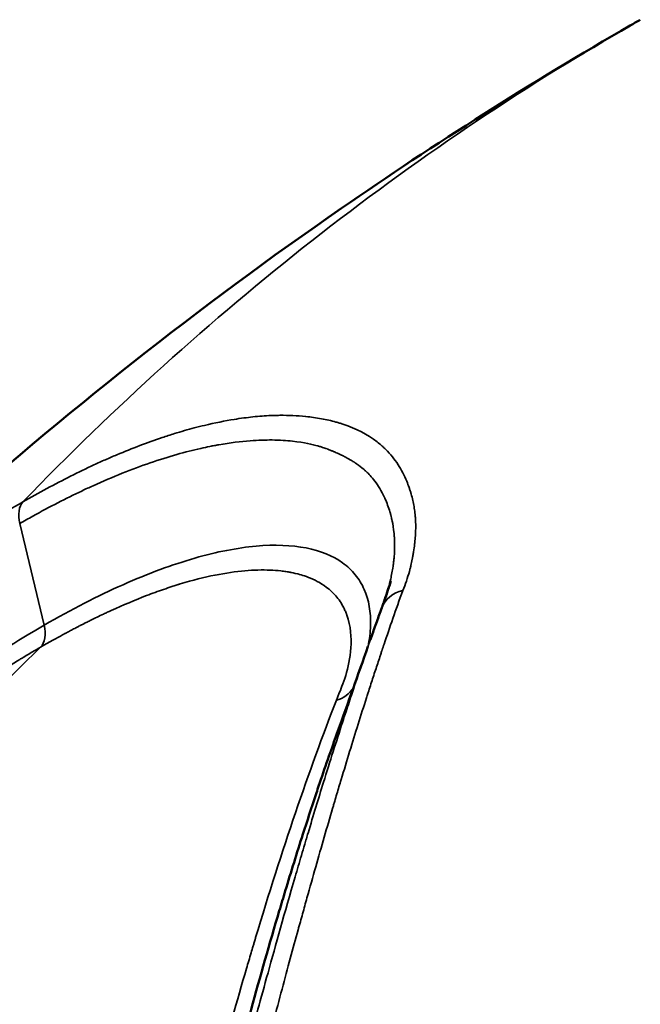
# Model space of a CAD drawing. Header units: millimetres. Extents: x -1892 to -1133, y 1465 to 1884.
# Tile 38 of 48: x -1197 to -1177, y 1600 to 1630. Entities that reach past the tile are written whole.
import ezdxf

# ---------------------------------------------------------------- set-up
doc = ezdxf.new("R2010")
doc.units = ezdxf.units.MM
doc.layers.add('Visible (ANSI)', color=7, linetype='Continuous', lineweight=50)
doc.layers.add('Visible Narrow (ANSI)', color=7, linetype='Continuous', lineweight=35)

msp = doc.modelspace()

# ---------------------------------------------------------------- linework, layer by layer
at = {"layer": 'Visible (ANSI)'}
msp.add_ellipse((-1047.715, 1405.813), major_axis=(-130.153, 223.822), ratio=0.567428, start_param=6.27899, end_param=6.281424, dxfattribs=at)
for points, knots in [([(-1210.226, 1602.977), (-1203.383, 1610.817), (-1195.377, 1618.019), (-1183.675, 1626.117), (-1180.693, 1628.005), (-1177.644, 1629.765)], [0, 0, 0, 0, 3.857335, 3.857335, 5.122013, 5.122013, 5.122013, 5.122013]), ([(-1185.253, 1611.958), (-1185.191, 1612.142), (-1185.128, 1612.328), (-1185.061, 1612.525), (-1185.055, 1612.542), (-1185.049, 1612.56), (-1185.048, 1612.563), (-1185.047, 1612.566), (-1185.047, 1612.566), (-1185.046, 1612.567), (-1185.046, 1612.568), (-1185.046, 1612.568), (-1185.046, 1612.568), (-1185.046, 1612.568), (-1185.046, 1612.567), (-1185.047, 1612.566), (-1185.047, 1612.565), (-1185.048, 1612.561), (-1185.05, 1612.557), (-1185.071, 1612.494), (-1185.09, 1612.439), (-1185.172, 1612.196), (-1185.235, 1612.01), (-1185.298, 1611.823)], [0.2478575, 0.2478575, 0.2478575, 0.2478575, 0.3125003, 0.3125003, 0.3184933, 0.3184933, 0.3194705, 0.3194705, 0.3197149, 0.3197149, 0.3199615, 0.3199615, 0.320023, 0.320023, 0.3202293, 0.3202293, 0.32046, 0.32046, 0.3216042, 0.3216042, 0.3414225, 0.3414225, 0.4066982, 0.4066982, 0.4066982, 0.4066982]), ([(-1185.32, 1611.771), (-1185.301, 1611.825), (-1185.282, 1611.877), (-1185.245, 1611.981), (-1185.227, 1612.033), (-1185.21, 1612.083)], [0.00132919, 0.00132919, 0.00132919, 0.00132919, 0.03620148, 0.03620148, 0.07243235, 0.07243235, 0.07243235, 0.07243235]), ([(-1185.675, 1610.779), (-1185.661, 1610.818), (-1185.647, 1610.857), (-1185.634, 1610.896), (-1185.608, 1610.969), (-1185.582, 1611.041), (-1185.557, 1611.113), (-1185.531, 1611.186), (-1185.505, 1611.259), (-1185.479, 1611.33), (-1185.453, 1611.403), (-1185.427, 1611.475), (-1185.402, 1611.546)], [0.96490094, 0.96490094, 0.96490094, 0.96490094, 0.97009669, 0.97009669, 0.97009669, 0.97990099, 0.97990099, 0.97990099, 0.98986336, 0.98986336, 0.98986336, 1, 1, 1, 1]), ([(-1194.057, 1580.38), (-1193.894, 1581.071), (-1193.728, 1581.769), (-1193.562, 1582.472), (-1193.21, 1583.956), (-1192.852, 1585.465), (-1192.486, 1586.99), (-1192.44, 1587.183), (-1192.393, 1587.377), (-1192.347, 1587.571), (-1192.048, 1588.811), (-1191.746, 1590.062), (-1191.437, 1591.317), (-1191.136, 1592.54), (-1190.83, 1593.766), (-1190.516, 1594.994), (-1190.478, 1595.142), (-1190.44, 1595.29), (-1190.402, 1595.437), (-1190.232, 1596.098), (-1190.059, 1596.758), (-1189.884, 1597.417), (-1189.769, 1597.85), (-1189.653, 1598.283), (-1189.535, 1598.714), (-1189.478, 1598.923), (-1189.421, 1599.131), (-1189.364, 1599.339), (-1189.082, 1600.362), (-1188.792, 1601.379), (-1188.493, 1602.386), (-1188.431, 1602.594), (-1188.369, 1602.802), (-1188.306, 1603.009), (-1188.129, 1603.596), (-1187.948, 1604.179), (-1187.763, 1604.758), (-1187.632, 1605.165), (-1187.5, 1605.571), (-1187.366, 1605.974), (-1187.313, 1606.133), (-1187.26, 1606.291), (-1187.206, 1606.448), (-1187.112, 1606.724), (-1187.018, 1606.999), (-1186.922, 1607.272), (-1186.842, 1607.501), (-1186.761, 1607.728), (-1186.679, 1607.955)], [0, 0, 0, 0, 0.0740376, 0.0740376, 0.0740376, 0.2302027, 0.2302027, 0.2302027, 0.25, 0.25, 0.25, 0.3766745, 0.3766745, 0.3766745, 0.5, 0.5, 0.5, 0.5148681, 0.5148681, 0.5148681, 0.5812799, 0.5812799, 0.5812799, 0.625, 0.625, 0.625, 0.6461077, 0.6461077, 0.6461077, 0.75, 0.75, 0.75, 0.7714711, 0.7714711, 0.7714711, 0.8322126, 0.8322126, 0.8322126, 0.875, 0.875, 0.875, 0.8917941, 0.8917941, 0.8917941, 0.9211831, 0.9211831, 0.9211831, 0.9457343, 0.9457343, 0.9457343, 0.9457343])]:
    msp.add_open_spline(points, degree=3, knots=knots, dxfattribs=at)
for points in [[(-1185.402, 1611.546), (-1185.377, 1611.616), (-1185.351, 1611.685), (-1185.326, 1611.755)], [(-1185.323, 1611.765), (-1185.324, 1611.762), (-1185.325, 1611.758), (-1185.326, 1611.755)], [(-1186.679, 1607.955), (-1186.367, 1608.823), (-1186.057, 1609.692), (-1185.751, 1610.563)]]:
    msp.add_open_spline(points, degree=3, dxfattribs=at)
at = {"layer": 'Visible Narrow (ANSI)'}
msp.add_line((-1195.763, 1611.222), (-1196.516, 1614.365), dxfattribs=at)
msp.add_ellipse((-1047.715, 1405.813), major_axis=(-130.153, 223.822), ratio=0.567428, start_param=6.281424, end_param=6.442982, dxfattribs=at)
for points, knots in [([(-1143.385, 1618.538), (-1160.35, 1611.729), (-1174.81, 1600.992), (-1186.351, 1587.005), (-1189.323, 1583.404), (-1192.102, 1579.587), (-1194.679, 1575.567)], [0.0000015, 0.0000015, 0.0000015, 0.0000015, 0.7952338, 0.7952338, 0.7952338, 1, 1, 1, 1]), ([(-1196.418, 1615.033), (-1195.92, 1615.32), (-1195.428, 1615.586), (-1194.943, 1615.829), (-1194.7, 1615.951), (-1194.46, 1616.067), (-1194.221, 1616.177), (-1194.102, 1616.233), (-1193.983, 1616.287), (-1193.864, 1616.339), (-1193.805, 1616.365), (-1193.746, 1616.391), (-1193.687, 1616.416), (-1193.628, 1616.442), (-1193.57, 1616.467), (-1193.511, 1616.492), (-1193.035, 1616.692), (-1192.57, 1616.869), (-1192.114, 1617.022), (-1191.985, 1617.065), (-1191.859, 1617.105), (-1191.734, 1617.144), (-1191.524, 1617.209), (-1191.319, 1617.268), (-1191.119, 1617.321), (-1191.012, 1617.349), (-1190.907, 1617.375), (-1190.802, 1617.401), (-1190.485, 1617.477), (-1190.179, 1617.538), (-1189.884, 1617.586), (-1189.786, 1617.601), (-1189.689, 1617.616), (-1189.593, 1617.629), (-1189.4, 1617.654), (-1189.21, 1617.674), (-1189.024, 1617.688), (-1188.931, 1617.695), (-1188.84, 1617.7), (-1188.749, 1617.704), (-1188.703, 1617.706), (-1188.658, 1617.707), (-1188.613, 1617.708), (-1188.59, 1617.709), (-1188.568, 1617.709), (-1188.546, 1617.71), (-1188.523, 1617.71), (-1188.502, 1617.71), (-1188.479, 1617.711), (-1188.202, 1617.713), (-1187.937, 1617.702), (-1187.684, 1617.676), (-1187.679, 1617.676), (-1187.675, 1617.675), (-1187.67, 1617.675), (-1187.59, 1617.667), (-1187.512, 1617.657), (-1187.434, 1617.646), (-1187.27, 1617.623), (-1187.112, 1617.594), (-1186.961, 1617.559), (-1186.886, 1617.542), (-1186.812, 1617.524), (-1186.741, 1617.504), (-1186.705, 1617.494), (-1186.669, 1617.483), (-1186.634, 1617.473), (-1186.6, 1617.462), (-1186.566, 1617.451), (-1186.531, 1617.44), (-1186.114, 1617.302), (-1185.761, 1617.115), (-1185.469, 1616.89), (-1185.421, 1616.852), (-1185.374, 1616.814), (-1185.329, 1616.774), (-1185.306, 1616.754), (-1185.284, 1616.734), (-1185.262, 1616.714), (-1185.251, 1616.703), (-1185.24, 1616.693), (-1185.23, 1616.683), (-1185.224, 1616.678), (-1185.219, 1616.672), (-1185.214, 1616.667), (-1185.209, 1616.662), (-1185.204, 1616.657), (-1185.198, 1616.652), (-1185.057, 1616.51), (-1184.931, 1616.354), (-1184.822, 1616.185), (-1184.718, 1616.025), (-1184.628, 1615.853), (-1184.553, 1615.67), (-1184.527, 1615.607), (-1184.502, 1615.542), (-1184.48, 1615.477), (-1184.468, 1615.444), (-1184.457, 1615.411), (-1184.447, 1615.377), (-1184.441, 1615.36), (-1184.436, 1615.344), (-1184.431, 1615.327), (-1184.429, 1615.318), (-1184.426, 1615.31), (-1184.424, 1615.301), (-1184.421, 1615.293), (-1184.419, 1615.284), (-1184.416, 1615.276), (-1184.379, 1615.146), (-1184.35, 1615.017), (-1184.328, 1614.889), (-1184.317, 1614.824), (-1184.307, 1614.76), (-1184.3, 1614.697), (-1184.296, 1614.665), (-1184.293, 1614.633), (-1184.29, 1614.602), (-1184.289, 1614.586), (-1184.287, 1614.57), (-1184.286, 1614.554), (-1184.285, 1614.538), (-1184.284, 1614.522), (-1184.283, 1614.507), (-1184.275, 1614.386), (-1184.274, 1614.261), (-1184.278, 1614.131), (-1184.28, 1614.066), (-1184.284, 1614), (-1184.289, 1613.933), (-1184.292, 1613.899), (-1184.295, 1613.865), (-1184.298, 1613.831), (-1184.3, 1613.814), (-1184.302, 1613.797), (-1184.304, 1613.78), (-1184.305, 1613.767), (-1184.307, 1613.754), (-1184.308, 1613.741), (-1184.309, 1613.736), (-1184.309, 1613.733), (-1184.31, 1613.728), (-1184.319, 1613.65), (-1184.33, 1613.572), (-1184.342, 1613.495), (-1184.348, 1613.456), (-1184.354, 1613.418), (-1184.361, 1613.38), (-1184.364, 1613.36), (-1184.368, 1613.341), (-1184.371, 1613.322), (-1184.373, 1613.313), (-1184.375, 1613.303), (-1184.377, 1613.294), (-1184.377, 1613.289), (-1184.378, 1613.284), (-1184.379, 1613.279), (-1184.38, 1613.275), (-1184.381, 1613.269), (-1184.382, 1613.265), (-1184.395, 1613.198), (-1184.409, 1613.132), (-1184.424, 1613.068), (-1184.431, 1613.036), (-1184.439, 1613.005), (-1184.447, 1612.974), (-1184.451, 1612.959), (-1184.455, 1612.944), (-1184.458, 1612.928), (-1184.46, 1612.921), (-1184.462, 1612.913), (-1184.464, 1612.906), (-1184.465, 1612.902), (-1184.466, 1612.898), (-1184.467, 1612.895), (-1184.469, 1612.891), (-1184.47, 1612.887), (-1184.471, 1612.883), (-1184.525, 1612.685), (-1184.593, 1612.489), (-1184.677, 1612.295)], [0, 0, 0, 0, 0.0625, 0.0625, 0.0625, 0.09375, 0.09375, 0.09375, 0.109375, 0.109375, 0.109375, 0.117187, 0.117187, 0.117187, 0.125, 0.125, 0.125, 0.1875, 0.1875, 0.1875, 0.205041, 0.205041, 0.205041, 0.234375, 0.234375, 0.234375, 0.25, 0.25, 0.25, 0.296875, 0.296875, 0.296875, 0.3125, 0.3125, 0.3125, 0.34375, 0.34375, 0.34375, 0.359375, 0.359375, 0.359375, 0.367187, 0.367187, 0.367187, 0.371094, 0.371094, 0.371094, 0.375, 0.375, 0.375, 0.421875, 0.421875, 0.421875, 0.422734, 0.422734, 0.422734, 0.4375, 0.4375, 0.4375, 0.46875, 0.46875, 0.46875, 0.484375, 0.484375, 0.484375, 0.492188, 0.492188, 0.492188, 0.5, 0.5, 0.5, 0.59375, 0.59375, 0.59375, 0.609375, 0.609375, 0.609375, 0.617188, 0.617188, 0.617188, 0.621094, 0.621094, 0.621094, 0.623047, 0.623047, 0.623047, 0.625, 0.625, 0.625, 0.673219, 0.673219, 0.673219, 0.71875, 0.71875, 0.71875, 0.734375, 0.734375, 0.734375, 0.742188, 0.742188, 0.742188, 0.746094, 0.746094, 0.746094, 0.748047, 0.748047, 0.748047, 0.75, 0.75, 0.75, 0.78125, 0.78125, 0.78125, 0.796875, 0.796875, 0.796875, 0.804688, 0.804688, 0.804688, 0.808594, 0.808594, 0.808594, 0.8125, 0.8125, 0.8125, 0.84375, 0.84375, 0.84375, 0.859375, 0.859375, 0.859375, 0.867188, 0.867188, 0.867188, 0.871094, 0.871094, 0.871094, 0.874023, 0.874023, 0.874023, 0.875, 0.875, 0.875, 0.890625, 0.890625, 0.890625, 0.898438, 0.898438, 0.898438, 0.902344, 0.902344, 0.902344, 0.904297, 0.904297, 0.904297, 0.905273, 0.905273, 0.905273, 0.90625, 0.90625, 0.90625, 0.921875, 0.921875, 0.921875, 0.929688, 0.929688, 0.929688, 0.933594, 0.933594, 0.933594, 0.935547, 0.935547, 0.935547, 0.936523, 0.936523, 0.936523, 0.9375, 0.9375, 0.9375, 1, 1, 1, 1]), ([(-1196.516, 1614.365), (-1196.381, 1614.442), (-1196.247, 1614.518), (-1196.114, 1614.591), (-1195.582, 1614.887), (-1195.078, 1615.145), (-1194.6, 1615.371), (-1194.481, 1615.427), (-1194.364, 1615.481), (-1194.249, 1615.534), (-1193.937, 1615.675), (-1193.637, 1615.803), (-1193.351, 1615.918), (-1193.049, 1616.038), (-1192.762, 1616.145), (-1192.488, 1616.239), (-1191.908, 1616.438), (-1191.389, 1616.583), (-1190.922, 1616.688), (-1190.824, 1616.71), (-1190.729, 1616.731), (-1190.636, 1616.749), (-1190.59, 1616.759), (-1190.544, 1616.768), (-1190.499, 1616.776), (-1190.476, 1616.781), (-1190.453, 1616.785), (-1190.431, 1616.789), (-1190.42, 1616.791), (-1190.409, 1616.793), (-1190.397, 1616.795), (-1190.389, 1616.796), (-1190.381, 1616.798), (-1190.372, 1616.799), (-1190.37, 1616.8), (-1190.368, 1616.8), (-1190.364, 1616.801), (-1190.004, 1616.865), (-1189.682, 1616.903), (-1189.392, 1616.925), (-1189.142, 1616.944), (-1188.916, 1616.95), (-1188.714, 1616.948), (-1188.473, 1616.945), (-1188.266, 1616.931), (-1188.087, 1616.912), (-1187.715, 1616.871), (-1187.465, 1616.81), (-1187.302, 1616.764), (-1187.289, 1616.76), (-1187.277, 1616.757), (-1187.266, 1616.753), (-1187.26, 1616.752), (-1187.254, 1616.75), (-1187.249, 1616.748), (-1187.246, 1616.748), (-1187.243, 1616.747), (-1187.24, 1616.746), (-1187.239, 1616.746), (-1187.238, 1616.745), (-1187.236, 1616.745), (-1187.236, 1616.745), (-1187.235, 1616.744), (-1187.234, 1616.744), (-1187.234, 1616.744), (-1187.234, 1616.744), (-1187.233, 1616.744), (-1187.233, 1616.744), (-1187.233, 1616.744), (-1187.233, 1616.744), (-1187.233, 1616.744), (-1187.233, 1616.744), (-1187.232, 1616.744), (-1187.181, 1616.728), (-1187.131, 1616.712), (-1187.084, 1616.695), (-1187.06, 1616.687), (-1187.037, 1616.679), (-1187.014, 1616.671), (-1187.007, 1616.668), (-1186.999, 1616.665), (-1186.992, 1616.662), (-1186.988, 1616.661), (-1186.984, 1616.659), (-1186.981, 1616.658), (-1186.975, 1616.656), (-1186.97, 1616.654), (-1186.964, 1616.652), (-1186.962, 1616.651), (-1186.959, 1616.65), (-1186.956, 1616.649), (-1186.953, 1616.648), (-1186.95, 1616.646), (-1186.948, 1616.646), (-1186.917, 1616.633), (-1186.886, 1616.621), (-1186.856, 1616.609), (-1186.841, 1616.603), (-1186.827, 1616.597), (-1186.812, 1616.591), (-1186.805, 1616.587), (-1186.798, 1616.584), (-1186.79, 1616.581), (-1186.787, 1616.58), (-1186.783, 1616.578), (-1186.78, 1616.577), (-1186.776, 1616.575), (-1186.772, 1616.573), (-1186.769, 1616.572), (-1186.722, 1616.552), (-1186.669, 1616.528), (-1186.611, 1616.501), (-1186.582, 1616.487), (-1186.552, 1616.472), (-1186.52, 1616.457), (-1186.505, 1616.449), (-1186.489, 1616.441), (-1186.472, 1616.432), (-1186.464, 1616.428), (-1186.456, 1616.424), (-1186.448, 1616.419), (-1186.444, 1616.417), (-1186.44, 1616.415), (-1186.435, 1616.413), (-1186.433, 1616.412), (-1186.431, 1616.411), (-1186.429, 1616.41), (-1186.428, 1616.409), (-1186.426, 1616.408), (-1186.424, 1616.407), (-1186.423, 1616.406), (-1186.422, 1616.406), (-1186.422, 1616.406), (-1186.395, 1616.391), (-1186.332, 1616.358), (-1186.239, 1616.301), (-1186.224, 1616.292), (-1186.207, 1616.281), (-1186.19, 1616.27), (-1186.182, 1616.265), (-1186.173, 1616.259), (-1186.164, 1616.253), (-1186.159, 1616.25), (-1186.155, 1616.247), (-1186.15, 1616.244), (-1186.146, 1616.241), (-1186.141, 1616.238), (-1186.136, 1616.235), (-1186.126, 1616.228), (-1186.116, 1616.222), (-1186.107, 1616.215), (-1186.017, 1616.153), (-1185.949, 1616.099), (-1185.896, 1616.054), (-1185.887, 1616.046), (-1185.878, 1616.038), (-1185.869, 1616.031), (-1185.865, 1616.027), (-1185.861, 1616.024), (-1185.857, 1616.02), (-1185.855, 1616.018), (-1185.853, 1616.017), (-1185.851, 1616.015), (-1185.85, 1616.014), (-1185.849, 1616.013), (-1185.848, 1616.012), (-1185.847, 1616.012), (-1185.846, 1616.01), (-1185.845, 1616.01), (-1185.817, 1615.984), (-1185.785, 1615.954), (-1185.75, 1615.919), (-1185.666, 1615.834), (-1185.565, 1615.719), (-1185.461, 1615.564), (-1185.411, 1615.491), (-1185.361, 1615.409), (-1185.312, 1615.316), (-1185.298, 1615.29), (-1185.284, 1615.263), (-1185.27, 1615.235), (-1185.263, 1615.221), (-1185.256, 1615.207), (-1185.25, 1615.193), (-1185.246, 1615.185), (-1185.243, 1615.178), (-1185.24, 1615.171), (-1185.238, 1615.167), (-1185.236, 1615.164), (-1185.235, 1615.16), (-1185.233, 1615.157), (-1185.232, 1615.154), (-1185.231, 1615.152), (-1185.228, 1615.145), (-1185.227, 1615.144), (-1185.226, 1615.14), (-1185.166, 1615.006), (-1185.115, 1614.867), (-1185.073, 1614.725), (-1185.064, 1614.694), (-1185.055, 1614.662), (-1185.047, 1614.63), (-1185.039, 1614.6), (-1185.032, 1614.571), (-1185.024, 1614.541), (-1185.021, 1614.526), (-1185.017, 1614.511), (-1185.014, 1614.495), (-1185.012, 1614.488), (-1185.011, 1614.48), (-1185.009, 1614.473), (-1185.008, 1614.466), (-1185.006, 1614.46), (-1185.005, 1614.453), (-1185.003, 1614.445), (-1185.003, 1614.443), (-1185.002, 1614.439), (-1184.983, 1614.347), (-1184.96, 1614.221), (-1184.945, 1614.058), (-1184.942, 1614.029), (-1184.939, 1614), (-1184.937, 1613.969), (-1184.936, 1613.954), (-1184.935, 1613.938), (-1184.934, 1613.922), (-1184.933, 1613.914), (-1184.933, 1613.906), (-1184.932, 1613.898), (-1184.932, 1613.894), (-1184.932, 1613.89), (-1184.932, 1613.886), (-1184.932, 1613.883), (-1184.931, 1613.88), (-1184.931, 1613.877), (-1184.931, 1613.871), (-1184.931, 1613.87), (-1184.931, 1613.868), (-1184.929, 1613.834), (-1184.928, 1613.799), (-1184.927, 1613.763), (-1184.925, 1613.626), (-1184.929, 1613.471), (-1184.945, 1613.295), (-1184.949, 1613.258), (-1184.953, 1613.219), (-1184.958, 1613.18), (-1184.96, 1613.16), (-1184.962, 1613.14), (-1184.965, 1613.12), (-1184.966, 1613.11), (-1184.968, 1613.1), (-1184.969, 1613.089), (-1184.97, 1613.084), (-1184.971, 1613.079), (-1184.971, 1613.074), (-1184.972, 1613.07), (-1184.972, 1613.066), (-1184.973, 1613.062), (-1184.975, 1613.052), (-1184.975, 1613.049), (-1184.976, 1613.043), (-1184.997, 1612.9), (-1185.022, 1612.769), (-1185.049, 1612.652), (-1185.071, 1612.556), (-1185.093, 1612.47), (-1185.114, 1612.394), (-1185.117, 1612.382), (-1185.121, 1612.371), (-1185.124, 1612.359), (-1185.136, 1612.316), (-1185.148, 1612.276), (-1185.159, 1612.241), (-1185.167, 1612.214), (-1185.175, 1612.189), (-1185.183, 1612.166)], [0, 0, 0, 0, 0.0031098, 0.0031098, 0.0031098, 0.015625, 0.015625, 0.015625, 0.0187327, 0.0187327, 0.0187327, 0.0271139, 0.0271139, 0.0271139, 0.035958, 0.035958, 0.035958, 0.0546875, 0.0546875, 0.0546875, 0.0585938, 0.0585938, 0.0585938, 0.0605469, 0.0605469, 0.0605469, 0.0615234, 0.0615234, 0.0615234, 0.0620117, 0.0620117, 0.0620117, 0.0623779, 0.0623779, 0.0623779, 0.0625, 0.0625, 0.0625, 0.0740578, 0.0740578, 0.0740578, 0.084081, 0.084081, 0.084081, 0.0960838, 0.0960838, 0.0960838, 0.1210938, 0.1210938, 0.1210938, 0.1230469, 0.1230469, 0.1230469, 0.1240234, 0.1240234, 0.1240234, 0.1245117, 0.1245117, 0.1245117, 0.1247559, 0.1247559, 0.1247559, 0.1248779, 0.1248779, 0.1248779, 0.124939, 0.124939, 0.124939, 0.1249695, 0.1249695, 0.1249695, 0.125, 0.125, 0.125, 0.1289063, 0.1289063, 0.1289063, 0.1308594, 0.1308594, 0.1308594, 0.1315189, 0.1315189, 0.1315189, 0.1318359, 0.1318359, 0.1318359, 0.1323242, 0.1323242, 0.1323242, 0.1325684, 0.1325684, 0.1325684, 0.1328125, 0.1328125, 0.1328125, 0.1367188, 0.1367188, 0.1367188, 0.1386719, 0.1386719, 0.1386719, 0.1396484, 0.1396484, 0.1396484, 0.1401367, 0.1401367, 0.1401367, 0.140625, 0.140625, 0.140625, 0.1484375, 0.1484375, 0.1484375, 0.1523438, 0.1523438, 0.1523438, 0.1542969, 0.1542969, 0.1542969, 0.1552734, 0.1552734, 0.1552734, 0.1557617, 0.1557617, 0.1557617, 0.1560059, 0.1560059, 0.1560059, 0.156189, 0.156189, 0.156189, 0.156373, 0.156373, 0.156373, 0.1679688, 0.1679688, 0.1679688, 0.1699219, 0.1699219, 0.1699219, 0.1708984, 0.1708984, 0.1708984, 0.1713867, 0.1713867, 0.1713867, 0.171875, 0.171875, 0.171875, 0.173004, 0.173004, 0.173004, 0.1835938, 0.1835938, 0.1835938, 0.1855469, 0.1855469, 0.1855469, 0.1865234, 0.1865234, 0.1865234, 0.1870117, 0.1870117, 0.1870117, 0.1872559, 0.1872559, 0.1872559, 0.1875, 0.1875, 0.1875, 0.1995181, 0.1995181, 0.1995181, 0.2284395, 0.2284395, 0.2284395, 0.2421875, 0.2421875, 0.2421875, 0.2460938, 0.2460938, 0.2460938, 0.2480469, 0.2480469, 0.2480469, 0.2490234, 0.2490234, 0.2490234, 0.2495117, 0.2495117, 0.2495117, 0.2498779, 0.2498779, 0.2498779, 0.2508044, 0.2508044, 0.2508044, 0.2885113, 0.2885113, 0.2885113, 0.296875, 0.296875, 0.296875, 0.3046875, 0.3046875, 0.3046875, 0.3085938, 0.3085938, 0.3085938, 0.3105469, 0.3105469, 0.3105469, 0.3122559, 0.3122559, 0.3122559, 0.3142871, 0.3142871, 0.3142871, 0.359375, 0.359375, 0.359375, 0.3671875, 0.3671875, 0.3671875, 0.3710938, 0.3710938, 0.3710938, 0.3730469, 0.3730469, 0.3730469, 0.3740234, 0.3740234, 0.3740234, 0.3747559, 0.3747559, 0.3747559, 0.3760601, 0.3760601, 0.3760601, 0.3956237, 0.3956237, 0.3956237, 0.46875, 0.46875, 0.46875, 0.484375, 0.484375, 0.484375, 0.4921875, 0.4921875, 0.4921875, 0.4960938, 0.4960938, 0.4960938, 0.4980469, 0.4980469, 0.4980469, 0.4995117, 0.4995117, 0.4995117, 0.503495, 0.503495, 0.503495, 0.6043159, 0.6043159, 0.6043159, 0.6875, 0.6875, 0.6875, 0.7004211, 0.7004211, 0.7004211, 0.75, 0.75, 0.75, 0.7875247, 0.7875247, 0.7875247, 0.7875247]), ([(-1196.418, 1615.033), (-1196.558, 1614.952), (-1196.865, 1614.775), (-1197.346, 1614.476), (-1197.586, 1614.326), (-1197.87, 1614.146), (-1198.198, 1613.929), (-1198.362, 1613.821), (-1198.537, 1613.703), (-1198.723, 1613.576), (-1198.817, 1613.512), (-1198.913, 1613.445), (-1199.011, 1613.376), (-1199.061, 1613.342), (-1199.111, 1613.307), (-1199.162, 1613.271), (-1199.187, 1613.253), (-1199.213, 1613.235), (-1199.239, 1613.217), (-1199.252, 1613.208), (-1199.264, 1613.199), (-1199.277, 1613.189), (-1199.284, 1613.185), (-1199.29, 1613.18), (-1199.297, 1613.176), (-1199.3, 1613.173), (-1199.303, 1613.171), (-1199.307, 1613.169), (-1199.31, 1613.166), (-1199.315, 1613.163), (-1199.316, 1613.162), (-1199.792, 1612.824), (-1200.307, 1612.443), (-1200.86, 1612.013), (-1201.071, 1611.849), (-1201.287, 1611.679), (-1201.508, 1611.501), (-1201.578, 1611.445), (-1201.648, 1611.388), (-1201.719, 1611.33), (-1201.867, 1611.21), (-1202.017, 1611.087), (-1202.17, 1610.96), (-1202.247, 1610.896), (-1202.324, 1610.832), (-1202.401, 1610.767), (-1202.44, 1610.734), (-1202.479, 1610.701), (-1202.518, 1610.668), (-1202.537, 1610.652), (-1202.557, 1610.635), (-1202.577, 1610.618), (-1202.596, 1610.602), (-1202.615, 1610.586), (-1202.636, 1610.568), (-1202.964, 1610.289), (-1203.264, 1610.028), (-1203.535, 1609.787), (-1203.602, 1609.727), (-1203.668, 1609.669), (-1203.733, 1609.611), (-1203.749, 1609.597), (-1203.765, 1609.583), (-1203.78, 1609.568), (-1203.796, 1609.554), (-1203.81, 1609.542), (-1203.823, 1609.53), (-1203.851, 1609.505), (-1203.878, 1609.481), (-1203.906, 1609.456), (-1204.016, 1609.356), (-1204.128, 1609.254), (-1204.243, 1609.15), (-1204.472, 1608.94), (-1204.709, 1608.72), (-1204.955, 1608.488), (-1205.078, 1608.372), (-1205.203, 1608.253), (-1205.33, 1608.132), (-1205.393, 1608.071), (-1205.457, 1608.009), (-1205.521, 1607.947), (-1205.554, 1607.916), (-1205.586, 1607.885), (-1205.618, 1607.854), (-1205.635, 1607.838), (-1205.651, 1607.822), (-1205.667, 1607.806), (-1205.675, 1607.798), (-1205.683, 1607.79), (-1205.691, 1607.783), (-1205.698, 1607.777), (-1205.704, 1607.771), (-1205.71, 1607.765), (-1205.728, 1607.747), (-1205.759, 1607.717), (-1205.784, 1607.693), (-1206.124, 1607.36), (-1206.415, 1607.07), (-1206.659, 1606.824), (-1206.751, 1606.731), (-1206.837, 1606.644), (-1206.916, 1606.563), (-1206.948, 1606.53), (-1206.979, 1606.499), (-1207.009, 1606.468), (-1207.061, 1606.415), (-1207.11, 1606.365), (-1207.155, 1606.318), (-1207.178, 1606.295), (-1207.2, 1606.272), (-1207.221, 1606.25), (-1207.231, 1606.239), (-1207.242, 1606.229), (-1207.252, 1606.218), (-1207.257, 1606.213), (-1207.262, 1606.208), (-1207.267, 1606.203), (-1207.27, 1606.2), (-1207.272, 1606.197), (-1207.274, 1606.195), (-1207.277, 1606.192), (-1207.278, 1606.191), (-1207.282, 1606.187), (-1207.526, 1605.935), (-1207.774, 1605.675), (-1208.024, 1605.41), (-1208.149, 1605.277), (-1208.274, 1605.142), (-1208.401, 1605.006), (-1208.464, 1604.938), (-1208.527, 1604.87), (-1208.591, 1604.801), (-1208.623, 1604.766), (-1208.655, 1604.732), (-1208.686, 1604.697), (-1208.702, 1604.68), (-1208.718, 1604.663), (-1208.734, 1604.645), (-1208.748, 1604.63), (-1208.762, 1604.615), (-1208.776, 1604.599), (-1208.791, 1604.583), (-1208.819, 1604.553), (-1208.841, 1604.528), (-1209.09, 1604.256), (-1209.307, 1604.016), (-1209.491, 1603.81)], [0, 0, 0, 0, 0.0625, 0.0625, 0.0625, 0.09375, 0.09375, 0.09375, 0.109375, 0.109375, 0.109375, 0.1171875, 0.1171875, 0.1171875, 0.1210938, 0.1210938, 0.1210938, 0.1230469, 0.1230469, 0.1230469, 0.1240234, 0.1240234, 0.1240234, 0.1245117, 0.1245117, 0.1245117, 0.1247559, 0.1247559, 0.1247559, 0.125, 0.125, 0.125, 0.1875, 0.1875, 0.1875, 0.2112717, 0.2112717, 0.2112717, 0.21875, 0.21875, 0.21875, 0.234375, 0.234375, 0.234375, 0.2421875, 0.2421875, 0.2421875, 0.2460938, 0.2460938, 0.2460938, 0.2480469, 0.2480469, 0.2480469, 0.25, 0.25, 0.25, 0.28125, 0.28125, 0.28125, 0.2890625, 0.2890625, 0.2890625, 0.2910156, 0.2910156, 0.2910156, 0.2929688, 0.2929688, 0.2929688, 0.296875, 0.296875, 0.296875, 0.3125, 0.3125, 0.3125, 0.34375, 0.34375, 0.34375, 0.359375, 0.359375, 0.359375, 0.3671875, 0.3671875, 0.3671875, 0.3710938, 0.3710938, 0.3710938, 0.3730469, 0.3730469, 0.3730469, 0.3740234, 0.3740234, 0.3740234, 0.3747559, 0.3747559, 0.3747559, 0.3769345, 0.3769345, 0.3769345, 0.40625, 0.40625, 0.40625, 0.4173543, 0.4173543, 0.4173543, 0.421875, 0.421875, 0.421875, 0.4296875, 0.4296875, 0.4296875, 0.4335938, 0.4335938, 0.4335938, 0.4355469, 0.4355469, 0.4355469, 0.4365234, 0.4365234, 0.4365234, 0.4370117, 0.4370117, 0.4370117, 0.4375, 0.4375, 0.4375, 0.46875, 0.46875, 0.46875, 0.484375, 0.484375, 0.484375, 0.4921875, 0.4921875, 0.4921875, 0.4960938, 0.4960938, 0.4960938, 0.4980469, 0.4980469, 0.4980469, 0.4997559, 0.4997559, 0.4997559, 0.5016138, 0.5016138, 0.5016138, 0.5222722, 0.5222722, 0.5222722, 0.5222722]), ([(-1185.754, 1610.554), (-1185.704, 1610.785), (-1185.679, 1611.003), (-1185.661, 1611.626), (-1185.724, 1612), (-1185.939, 1612.492), (-1186.032, 1612.644), (-1186.256, 1612.921), (-1186.388, 1613.044), (-1186.84, 1613.367), (-1187.214, 1613.521), (-1188.11, 1613.697), (-1188.633, 1613.718), (-1189.789, 1613.614), (-1190.419, 1613.492), (-1191.794, 1613.097), (-1192.54, 1612.822), (-1194.102, 1612.128), (-1194.915, 1611.711), (-1195.763, 1611.222)], [0.0628122, 0.0628122, 0.0628122, 0.0628122, 0.125, 0.125, 0.25, 0.25, 0.3125, 0.3125, 0.375, 0.375, 0.5, 0.5, 0.625, 0.625, 0.75, 0.75, 0.875, 0.875, 1, 1, 1, 1]), ([(-1195.869, 1610.544), (-1195.597, 1610.7), (-1195.371, 1610.825), (-1195.165, 1610.936), (-1195.143, 1610.948), (-1195.111, 1610.966), (-1195.103, 1610.97), (-1195.085, 1610.98), (-1195.039, 1611.004), (-1194.99, 1611.031), (-1194.906, 1611.076), (-1194.862, 1611.099), (-1194.79, 1611.137), (-1194.753, 1611.156), (-1194.709, 1611.179), (-1194.686, 1611.191), (-1194.674, 1611.197), (-1194.668, 1611.2), (-1194.665, 1611.202), (-1194.659, 1611.205), (-1194.65, 1611.209), (-1194.633, 1611.218), (-1194.63, 1611.22), (-1194.619, 1611.225), (-1194.612, 1611.229), (-1194.57, 1611.25), (-1194.513, 1611.279), (-1194.354, 1611.359), (-1194.251, 1611.41), (-1194.064, 1611.5), (-1193.996, 1611.533), (-1193.886, 1611.585), (-1193.829, 1611.611), (-1193.759, 1611.644), (-1193.723, 1611.66), (-1193.705, 1611.669), (-1193.697, 1611.672), (-1193.692, 1611.675), (-1193.688, 1611.676), (-1193.317, 1611.845), (-1192.953, 1611.999), (-1192.418, 1612.205), (-1192.242, 1612.269), (-1191.982, 1612.359), (-1191.852, 1612.402), (-1191.703, 1612.45), (-1191.629, 1612.473), (-1191.592, 1612.484), (-1191.577, 1612.489), (-1191.566, 1612.492), (-1191.562, 1612.494), (-1190.78, 1612.731), (-1190.123, 1612.854), (-1189.275, 1612.929), (-1189.016, 1612.935), (-1188.662, 1612.921), (-1188.549, 1612.912), (-1188.389, 1612.895), (-1188.337, 1612.888), (-1188.262, 1612.876), (-1188.224, 1612.87), (-1188.182, 1612.863), (-1188.158, 1612.859), (-1188.147, 1612.857), (-1188.141, 1612.856), (-1188.14, 1612.855), (-1188.112, 1612.85), (-1188.035, 1612.836), (-1187.797, 1612.775), (-1187.637, 1612.727), (-1187.276, 1612.563), (-1187.074, 1612.447), (-1186.789, 1612.183), (-1186.697, 1612.079), (-1186.574, 1611.896), (-1186.535, 1611.83), (-1186.482, 1611.725), (-1186.457, 1611.67), (-1186.429, 1611.603), (-1186.416, 1611.569), (-1186.411, 1611.554), (-1186.407, 1611.544), (-1186.405, 1611.54), (-1186.283, 1611.193), (-1186.26, 1610.844), (-1186.298, 1610.205), (-1186.364, 1609.911), (-1186.477, 1609.544), (-1186.518, 1609.434), (-1186.59, 1609.244), (-1186.622, 1609.164), (-1186.699, 1608.97), (-1186.725, 1608.904), (-1186.726, 1608.901)], [0, 0, 0, 0, 0.03125, 0.03125, 0.035156, 0.035156, 0.037109, 0.037109, 0.039063, 0.046875, 0.046875, 0.054688, 0.054688, 0.058594, 0.060547, 0.061523, 0.062256, 0.062256, 0.0625, 0.0625, 0.070313, 0.070313, 0.074219, 0.074219, 0.078125, 0.078125, 0.09375, 0.09375, 0.109375, 0.109375, 0.117188, 0.117188, 0.121094, 0.123047, 0.124023, 0.124512, 0.124756, 0.124756, 0.125, 0.125, 0.1875, 0.1875, 0.21875, 0.21875, 0.234375, 0.242188, 0.246094, 0.248047, 0.249023, 0.249023, 0.25, 0.25, 0.375, 0.375, 0.4375, 0.4375, 0.46875, 0.46875, 0.484375, 0.484375, 0.492188, 0.496094, 0.498047, 0.499756, 0.499756, 0.5, 0.5, 0.5625, 0.5625, 0.625, 0.625, 0.6875, 0.6875, 0.71875, 0.71875, 0.734375, 0.734375, 0.742188, 0.746094, 0.748047, 0.749023, 0.749023, 0.75, 0.75, 0.8125, 0.8125, 0.875, 0.875, 0.90625, 0.90625, 0.9375, 0.9375, 1, 1, 1, 1]), ([(-1184.677, 1612.295), (-1184.888, 1611.699), (-1185.08, 1611.146), (-1185.272, 1610.577), (-1185.295, 1610.507), (-1185.319, 1610.437), (-1185.324, 1610.422), (-1185.327, 1610.413), (-1185.336, 1610.387), (-1185.353, 1610.335), (-1185.416, 1610.144), (-1185.52, 1609.83), (-1185.636, 1609.476), (-1185.717, 1609.227), (-1185.76, 1609.093), (-1185.78, 1609.03), (-1185.791, 1608.994), (-1185.794, 1608.984), (-1185.969, 1608.439), (-1186.143, 1607.886), (-1186.405, 1607.03), (-1186.536, 1606.596), (-1186.691, 1606.078), (-1186.768, 1605.817), (-1186.807, 1605.685), (-1186.824, 1605.629), (-1186.835, 1605.591), (-1186.84, 1605.572), (-1187.016, 1604.974), (-1187.19, 1604.371), (-1187.456, 1603.433), (-1187.546, 1603.114), (-1187.682, 1602.627), (-1187.75, 1602.382), (-1187.83, 1602.091), (-1187.871, 1601.945), (-1187.892, 1601.867), (-1187.902, 1601.83), (-1187.908, 1601.809), (-1187.91, 1601.803), (-1188.066, 1601.233), (-1188.232, 1600.622), (-1188.496, 1599.638), (-1188.586, 1599.298), (-1188.726, 1598.771), (-1188.797, 1598.503), (-1188.881, 1598.183), (-1188.923, 1598.021), (-1188.945, 1597.939), (-1188.954, 1597.904), (-1188.96, 1597.881), (-1188.963, 1597.868), (-1189.142, 1597.185), (-1189.318, 1596.509), (-1189.581, 1595.491), (-1189.712, 1594.981), (-1189.864, 1594.385), (-1189.94, 1594.086), (-1189.977, 1593.937), (-1189.996, 1593.862), (-1190.004, 1593.83), (-1190.01, 1593.809), (-1190.013, 1593.798), (-1190.176, 1593.152), (-1190.367, 1592.402), (-1190.613, 1591.429), (-1190.645, 1591.305), (-1190.676, 1591.179), (-1190.684, 1591.151), (-1190.686, 1591.143), (-1190.694, 1591.111), (-1190.71, 1591.047), (-1190.768, 1590.815), (-1190.86, 1590.45), (-1190.957, 1590.067), (-1191.021, 1589.812), (-1191.052, 1589.688), (-1191.07, 1589.62), (-1191.078, 1589.587), (-1191.082, 1589.569), (-1191.082, 1589.568), (-1191.289, 1588.747), (-1191.487, 1587.962), (-1191.771, 1586.834), (-1191.864, 1586.467), (-1192, 1585.928), (-1192.067, 1585.661), (-1192.144, 1585.356), (-1192.182, 1585.205), (-1192.201, 1585.13), (-1192.209, 1585.098), (-1192.215, 1585.076), (-1192.217, 1585.067), (-1192.606, 1583.525), (-1192.975, 1582.073), (-1193.325, 1580.701)], [0, 0, 0, 0, 0.0625, 0.0625, 0.070312, 0.071289, 0.071289, 0.072266, 0.072266, 0.074219, 0.078125, 0.09375, 0.109375, 0.117187, 0.121094, 0.124023, 0.124023, 0.125, 0.125, 0.1875, 0.1875, 0.21875, 0.234375, 0.242187, 0.246094, 0.248047, 0.248047, 0.25, 0.25, 0.3125, 0.3125, 0.34375, 0.34375, 0.359375, 0.367187, 0.371094, 0.373047, 0.374512, 0.374512, 0.375, 0.375, 0.4375, 0.4375, 0.46875, 0.46875, 0.484375, 0.492187, 0.496094, 0.498047, 0.499023, 0.499023, 0.5, 0.5, 0.5625, 0.5625, 0.59375, 0.609375, 0.617187, 0.621094, 0.623047, 0.624023, 0.624023, 0.625, 0.625, 0.6875, 0.6875, 0.695312, 0.696289, 0.696289, 0.697266, 0.697266, 0.699219, 0.703125, 0.71875, 0.734375, 0.742187, 0.746094, 0.748047, 0.749756, 0.749756, 0.75, 0.75, 0.8125, 0.8125, 0.84375, 0.84375, 0.859375, 0.867187, 0.871094, 0.873047, 0.874023, 0.874023, 0.875, 0.875, 1, 1, 1, 1]), ([(-1215.02, 1593.059), (-1215.014, 1593.061), (-1215.011, 1593.072), (-1215.002, 1593.086), (-1214.997, 1593.09), (-1214.983, 1593.106), (-1214.974, 1593.119), (-1214.946, 1593.154), (-1214.926, 1593.177), (-1214.87, 1593.247), (-1214.831, 1593.294), (-1214.716, 1593.436), (-1214.638, 1593.531), (-1214.403, 1593.82), (-1214.243, 1594.015), (-1213.754, 1594.609), (-1213.42, 1595.011), (-1212.396, 1596.23), (-1211.684, 1597.06), (-1210.562, 1598.33), (-1210.178, 1598.758), (-1209.394, 1599.62), (-1208.996, 1600.05), (-1207.79, 1601.331), (-1206.968, 1602.175), (-1205.703, 1603.419), (-1205.276, 1603.83), (-1204.41, 1604.644), (-1203.974, 1605.044), (-1202.669, 1606.212), (-1201.797, 1606.951), (-1200.486, 1607.998), (-1200.048, 1608.337), (-1199.17, 1608.993), (-1198.731, 1609.309), (-1197.435, 1610.206), (-1196.589, 1610.744), (-1195.763, 1611.222)], [0, 0, 0, 0, 0.000977, 0.000977, 0.001953, 0.001953, 0.003906, 0.003906, 0.007813, 0.007813, 0.015625, 0.015625, 0.03125, 0.03125, 0.0625, 0.0625, 0.125, 0.125, 0.25, 0.25, 0.3125, 0.3125, 0.375, 0.375, 0.5, 0.5, 0.5625, 0.5625, 0.625, 0.625, 0.75, 0.75, 0.8125, 0.8125, 0.875, 0.875, 1, 1, 1, 1]), ([(-1194.057, 1580.38), (-1193.862, 1581.143), (-1193.675, 1581.872), (-1193.498, 1582.568), (-1193.247, 1583.55), (-1193.013, 1584.465), (-1192.797, 1585.316), (-1192.616, 1586.026), (-1192.446, 1586.69), (-1192.288, 1587.312), (-1192.203, 1587.644), (-1192.122, 1587.964), (-1192.043, 1588.272), (-1192.006, 1588.419), (-1191.969, 1588.564), (-1191.933, 1588.705), (-1191.915, 1588.776), (-1191.897, 1588.846), (-1191.879, 1588.915), (-1191.87, 1588.95), (-1191.861, 1588.985), (-1191.853, 1589.019), (-1191.845, 1589.049), (-1191.837, 1589.079), (-1191.83, 1589.109), (-1191.829, 1589.113), (-1191.828, 1589.116), (-1191.826, 1589.122), (-1191.592, 1590.037), (-1191.356, 1590.96), (-1191.117, 1591.888), (-1190.745, 1593.336), (-1190.366, 1594.797), (-1189.979, 1596.264), (-1189.977, 1596.269), (-1189.976, 1596.275), (-1189.974, 1596.281), (-1189.93, 1596.447), (-1189.886, 1596.613), (-1189.842, 1596.779), (-1189.819, 1596.866), (-1189.796, 1596.952), (-1189.774, 1597.038), (-1189.762, 1597.081), (-1189.751, 1597.124), (-1189.739, 1597.167), (-1189.728, 1597.208), (-1189.717, 1597.25), (-1189.706, 1597.292), (-1189.703, 1597.303), (-1189.703, 1597.303), (-1189.702, 1597.307), (-1189.628, 1597.583), (-1189.53, 1597.95), (-1189.407, 1598.405), (-1189.256, 1598.966), (-1189.067, 1599.66), (-1188.841, 1600.476), (-1188.604, 1601.335), (-1188.325, 1602.33), (-1188.002, 1603.442), (-1187.939, 1603.659), (-1187.874, 1603.88), (-1187.807, 1604.106), (-1187.774, 1604.219), (-1187.741, 1604.333), (-1187.706, 1604.448), (-1187.706, 1604.451), (-1187.705, 1604.454), (-1187.704, 1604.456), (-1187.688, 1604.511), (-1187.671, 1604.566), (-1187.655, 1604.621), (-1187.646, 1604.651), (-1187.638, 1604.68), (-1187.629, 1604.709), (-1187.621, 1604.734), (-1187.614, 1604.76), (-1187.606, 1604.785), (-1187.605, 1604.789), (-1187.604, 1604.794), (-1187.603, 1604.796), (-1187.44, 1605.341), (-1187.281, 1605.863), (-1187.126, 1606.365), (-1186.924, 1607.018), (-1186.729, 1607.635), (-1186.539, 1608.218), (-1186.502, 1608.332), (-1186.465, 1608.445), (-1186.429, 1608.556), (-1186.366, 1608.749), (-1186.303, 1608.939), (-1186.241, 1609.124), (-1186.138, 1609.432), (-1186.038, 1609.729), (-1185.939, 1610.017), (-1185.888, 1610.167), (-1185.837, 1610.314), (-1185.787, 1610.458), (-1185.749, 1610.566), (-1185.712, 1610.673), (-1185.675, 1610.779)], [0, 0, 0, 0, 0.051799, 0.051799, 0.051799, 0.125, 0.125, 0.125, 0.186069, 0.186069, 0.186069, 0.21875, 0.21875, 0.21875, 0.234375, 0.234375, 0.234375, 0.2421875, 0.2421875, 0.2421875, 0.2460938, 0.2460938, 0.2460938, 0.2495117, 0.2495117, 0.2495117, 0.25, 0.25, 0.25, 0.3354397, 0.3354397, 0.3354397, 0.46875, 0.46875, 0.46875, 0.4692781, 0.4692781, 0.4692781, 0.484375, 0.484375, 0.484375, 0.4921875, 0.4921875, 0.4921875, 0.4960938, 0.4960938, 0.4960938, 0.4998779, 0.4998779, 0.4998779, 0.500857, 0.500857, 0.500857, 0.5625395, 0.5625395, 0.5625395, 0.6386632, 0.6386632, 0.6386632, 0.71875, 0.71875, 0.71875, 0.734375, 0.734375, 0.734375, 0.7421875, 0.7421875, 0.7421875, 0.7423747, 0.7423747, 0.7423747, 0.7460937, 0.7460937, 0.7460937, 0.7480469, 0.7480469, 0.7480469, 0.7497559, 0.7497559, 0.7497559, 0.75, 0.75, 0.75, 0.7988858, 0.7988858, 0.7988858, 0.8625711, 0.8625711, 0.8625711, 0.875, 0.875, 0.875, 0.8965789, 0.8965789, 0.8965789, 0.932322, 0.932322, 0.932322, 0.9509336, 0.9509336, 0.9509336, 0.9649009, 0.9649009, 0.9649009, 0.9649009]), ([(-1195.869, 1610.544), (-1195.973, 1610.484), (-1196.084, 1610.418), (-1196.264, 1610.311), (-1196.357, 1610.256), (-1196.47, 1610.187), (-1196.52, 1610.157), (-1196.554, 1610.136), (-1196.572, 1610.125), (-1196.713, 1610.039), (-1196.819, 1609.973), (-1196.95, 1609.891), (-1196.989, 1609.866), (-1197.04, 1609.834), (-1197.064, 1609.819), (-1197.085, 1609.806), (-1197.099, 1609.797), (-1197.104, 1609.794), (-1197.171, 1609.751), (-1197.238, 1609.708), (-1197.351, 1609.636), (-1197.409, 1609.597), (-1197.483, 1609.549), (-1197.521, 1609.524), (-1197.538, 1609.513), (-1197.549, 1609.506), (-1197.554, 1609.503), (-1197.665, 1609.429), (-1197.822, 1609.325), (-1198.001, 1609.204), (-1198.078, 1609.152), (-1198.128, 1609.118), (-1198.152, 1609.101), (-1198.602, 1608.794), (-1199.026, 1608.491), (-1199.666, 1608.019), (-1199.879, 1607.858), (-1200.199, 1607.613), (-1200.36, 1607.49), (-1200.52, 1607.364), (-1200.627, 1607.28), (-1200.679, 1607.24), (-1201.175, 1606.848), (-1201.613, 1606.49), (-1202.269, 1605.939), (-1202.595, 1605.661), (-1202.975, 1605.331), (-1203.164, 1605.164), (-1203.245, 1605.092), (-1203.299, 1605.045), (-1203.326, 1605.022), (-1203.8, 1604.601), (-1204.24, 1604.199), (-1204.89, 1603.592), (-1205.213, 1603.287), (-1205.585, 1602.929), (-1205.771, 1602.749), (-1205.85, 1602.672), (-1205.902, 1602.621), (-1205.927, 1602.597), (-1206.843, 1601.702), (-1207.691, 1600.833), (-1208.651, 1599.816), (-1208.8, 1599.658), (-1208.946, 1599.5)], [0.0000034, 0.0000034, 0.0000034, 0.0000034, 0.015625, 0.015625, 0.0234375, 0.0273437, 0.0292969, 0.0292969, 0.03125, 0.03125, 0.046875, 0.046875, 0.0546875, 0.0546875, 0.0585937, 0.0605469, 0.0605469, 0.0625, 0.0625, 0.078125, 0.078125, 0.0859375, 0.0898437, 0.0917969, 0.0927734, 0.0927734, 0.09375, 0.09375, 0.109375, 0.1171875, 0.1210937, 0.1210937, 0.125, 0.125, 0.1875, 0.1875, 0.21875, 0.21875, 0.234375, 0.2421875, 0.2421875, 0.25, 0.25, 0.3125, 0.3125, 0.34375, 0.359375, 0.3671875, 0.3710938, 0.3710938, 0.375, 0.375, 0.4375, 0.4375, 0.46875, 0.484375, 0.4921875, 0.4960938, 0.4960938, 0.5, 0.5, 0.625, 0.625, 0.6480452, 0.6480452, 0.6480452, 0.6480452]), ([(-1196.289, 1573.548), (-1196.248, 1573.729), (-1196.199, 1573.943), (-1196.142, 1574.189), (-1196.135, 1574.22), (-1196.128, 1574.251), (-1196.12, 1574.283), (-1196.113, 1574.315), (-1196.106, 1574.343), (-1196.1, 1574.372), (-1196.086, 1574.43), (-1196.073, 1574.485), (-1196.06, 1574.539), (-1196.054, 1574.565), (-1196.048, 1574.591), (-1196.042, 1574.617), (-1196.038, 1574.629), (-1196.035, 1574.642), (-1196.032, 1574.654), (-1196.031, 1574.66), (-1196.029, 1574.669), (-1196.028, 1574.671), (-1196.027, 1574.674), (-1196.027, 1574.677), (-1196.026, 1574.681), (-1196.02, 1574.707), (-1196.01, 1574.747), (-1195.997, 1574.801), (-1195.993, 1574.818), (-1195.989, 1574.837), (-1195.984, 1574.857), (-1195.974, 1574.9), (-1195.962, 1574.95), (-1195.948, 1575.007), (-1195.946, 1575.017), (-1195.943, 1575.027), (-1195.941, 1575.038), (-1195.939, 1575.044), (-1195.939, 1575.047), (-1195.938, 1575.05), (-1195.937, 1575.053), (-1195.936, 1575.057), (-1195.936, 1575.06), (-1195.932, 1575.073), (-1195.929, 1575.087), (-1195.926, 1575.1), (-1195.92, 1575.127), (-1195.913, 1575.154), (-1195.907, 1575.18), (-1195.881, 1575.287), (-1195.856, 1575.395), (-1195.83, 1575.503), (-1195.804, 1575.611), (-1195.778, 1575.72), (-1195.752, 1575.829), (-1195.739, 1575.884), (-1195.726, 1575.938), (-1195.713, 1575.993), (-1195.707, 1576.02), (-1195.7, 1576.048), (-1195.694, 1576.075), (-1195.69, 1576.089), (-1195.687, 1576.103), (-1195.684, 1576.116), (-1195.681, 1576.13), (-1195.677, 1576.145), (-1195.674, 1576.158), (-1195.575, 1576.574), (-1195.474, 1576.996), (-1195.372, 1577.424), (-1195.321, 1577.638), (-1195.269, 1577.854), (-1195.217, 1578.071), (-1195.191, 1578.179), (-1195.165, 1578.288), (-1195.139, 1578.398), (-1195.126, 1578.452), (-1195.113, 1578.507), (-1195.1, 1578.562), (-1195.094, 1578.589), (-1195.087, 1578.617), (-1195.08, 1578.644), (-1195.075, 1578.665), (-1195.071, 1578.685), (-1195.066, 1578.706), (-1195.064, 1578.713), (-1195.062, 1578.721), (-1195.061, 1578.727), (-1194.791, 1579.856), (-1194.499, 1581.076), (-1194.184, 1582.388), (-1194.131, 1582.607), (-1194.078, 1582.828), (-1194.024, 1583.052), (-1193.997, 1583.164), (-1193.97, 1583.276), (-1193.943, 1583.389), (-1193.929, 1583.446), (-1193.915, 1583.502), (-1193.902, 1583.559), (-1193.895, 1583.588), (-1193.888, 1583.616), (-1193.881, 1583.645), (-1193.875, 1583.67), (-1193.869, 1583.695), (-1193.863, 1583.72), (-1193.862, 1583.723), (-1193.861, 1583.728), (-1193.86, 1583.73), (-1193.829, 1583.861), (-1193.797, 1583.995), (-1193.764, 1584.131), (-1193.508, 1585.191), (-1193.208, 1586.429), (-1192.862, 1587.84), (-1192.834, 1587.954), (-1192.806, 1588.069), (-1192.777, 1588.185), (-1192.763, 1588.243), (-1192.748, 1588.301), (-1192.734, 1588.359), (-1192.727, 1588.389), (-1192.72, 1588.418), (-1192.712, 1588.447), (-1192.706, 1588.475), (-1192.699, 1588.503), (-1192.692, 1588.53), (-1192.689, 1588.543), (-1192.688, 1588.545), (-1192.687, 1588.55), (-1192.612, 1588.855), (-1192.487, 1589.362), (-1192.311, 1590.07), (-1192.281, 1590.19), (-1192.25, 1590.316), (-1192.217, 1590.447), (-1192.201, 1590.512), (-1192.184, 1590.58), (-1192.167, 1590.648), (-1192.158, 1590.682), (-1192.15, 1590.717), (-1192.141, 1590.752), (-1192.136, 1590.769), (-1192.132, 1590.787), (-1192.128, 1590.805), (-1192.124, 1590.818), (-1192.121, 1590.831), (-1192.118, 1590.844), (-1192.116, 1590.849), (-1192.115, 1590.854), (-1192.114, 1590.858), (-1191.937, 1591.565), (-1191.785, 1592.166), (-1191.659, 1592.662), (-1191.645, 1592.715), (-1191.632, 1592.767), (-1191.619, 1592.818), (-1191.612, 1592.846), (-1191.605, 1592.874), (-1191.598, 1592.901), (-1191.588, 1592.94), (-1191.578, 1592.977), (-1191.569, 1593.014), (-1191.564, 1593.033), (-1191.559, 1593.051), (-1191.555, 1593.069), (-1191.552, 1593.078), (-1191.55, 1593.087), (-1191.548, 1593.096), (-1191.546, 1593.103), (-1191.544, 1593.11), (-1191.543, 1593.116), (-1191.542, 1593.119), (-1191.542, 1593.12), (-1191.541, 1593.123), (-1191.227, 1594.347), (-1190.933, 1595.468), (-1190.658, 1596.488), (-1190.613, 1596.658), (-1190.568, 1596.825), (-1190.523, 1596.99), (-1190.501, 1597.072), (-1190.479, 1597.153), (-1190.457, 1597.234), (-1190.446, 1597.275), (-1190.435, 1597.315), (-1190.424, 1597.355), (-1190.418, 1597.375), (-1190.413, 1597.395), (-1190.407, 1597.415), (-1190.403, 1597.43), (-1190.399, 1597.445), (-1190.395, 1597.46), (-1190.394, 1597.465), (-1190.392, 1597.469), (-1190.391, 1597.475), (-1190.088, 1598.583), (-1189.793, 1599.626), (-1189.506, 1600.604), (-1189.459, 1600.767), (-1189.411, 1600.928), (-1189.364, 1601.088), (-1189.342, 1601.161), (-1189.321, 1601.233), (-1189.299, 1601.306), (-1189.297, 1601.312), (-1189.295, 1601.319), (-1189.293, 1601.326), (-1189.281, 1601.365), (-1189.27, 1601.404), (-1189.258, 1601.444), (-1189.252, 1601.463), (-1189.246, 1601.483), (-1189.24, 1601.502), (-1189.237, 1601.512), (-1189.234, 1601.522), (-1189.232, 1601.532), (-1189.229, 1601.541), (-1189.226, 1601.55), (-1189.223, 1601.561), (-1188.411, 1604.263), (-1187.585, 1606.711), (-1186.726, 1608.901)], [0.0000008, 0.0000008, 0.0000008, 0.0000008, 0.015625, 0.015625, 0.015625, 0.0175781, 0.0175781, 0.0175781, 0.0195313, 0.0195313, 0.0195313, 0.0234375, 0.0234375, 0.0234375, 0.0253906, 0.0253906, 0.0253906, 0.0263672, 0.0263672, 0.0263672, 0.0268555, 0.0268555, 0.0268555, 0.0273438, 0.0273438, 0.0273438, 0.03125, 0.03125, 0.03125, 0.0324774, 0.0324774, 0.0324774, 0.0351563, 0.0351563, 0.0351563, 0.0356445, 0.0356445, 0.0356445, 0.0358887, 0.0358887, 0.0358887, 0.0361328, 0.0361328, 0.0361328, 0.0371094, 0.0371094, 0.0371094, 0.0390625, 0.0390625, 0.0390625, 0.046875, 0.046875, 0.046875, 0.0546875, 0.0546875, 0.0546875, 0.0585938, 0.0585938, 0.0585938, 0.0605469, 0.0605469, 0.0605469, 0.0615234, 0.0615234, 0.0615234, 0.0625, 0.0625, 0.0625, 0.09375, 0.09375, 0.09375, 0.109375, 0.109375, 0.109375, 0.1171875, 0.1171875, 0.1171875, 0.1210938, 0.1210938, 0.1210938, 0.1230469, 0.1230469, 0.1230469, 0.1245117, 0.1245117, 0.1245117, 0.125, 0.125, 0.125, 0.21875, 0.21875, 0.21875, 0.234375, 0.234375, 0.234375, 0.2421875, 0.2421875, 0.2421875, 0.2460937, 0.2460937, 0.2460937, 0.2480469, 0.2480469, 0.2480469, 0.2497559, 0.2497559, 0.2497559, 0.25, 0.25, 0.25, 0.2624876, 0.2624876, 0.2624876, 0.359375, 0.359375, 0.359375, 0.3671875, 0.3671875, 0.3671875, 0.3710937, 0.3710937, 0.3710937, 0.3730469, 0.3730469, 0.3730469, 0.3748779, 0.3748779, 0.3748779, 0.375739, 0.375739, 0.375739, 0.421875, 0.421875, 0.421875, 0.4296875, 0.4296875, 0.4296875, 0.4335937, 0.4335937, 0.4335937, 0.4355469, 0.4355469, 0.4355469, 0.4365234, 0.4365234, 0.4365234, 0.4372559, 0.4372559, 0.4372559, 0.4375, 0.4375, 0.4375, 0.484375, 0.484375, 0.484375, 0.4893993, 0.4893993, 0.4893993, 0.4921875, 0.4921875, 0.4921875, 0.4960937, 0.4960937, 0.4960937, 0.4980469, 0.4980469, 0.4980469, 0.4990234, 0.4990234, 0.4990234, 0.4997559, 0.4997559, 0.4997559, 0.5, 0.5, 0.5, 0.59375, 0.59375, 0.59375, 0.609375, 0.609375, 0.609375, 0.6171875, 0.6171875, 0.6171875, 0.6210937, 0.6210937, 0.6210937, 0.6230469, 0.6230469, 0.6230469, 0.6245117, 0.6245117, 0.6245117, 0.625, 0.625, 0.625, 0.71875, 0.71875, 0.71875, 0.734375, 0.734375, 0.734375, 0.7415286, 0.7415286, 0.7415286, 0.7421875, 0.7421875, 0.7421875, 0.7460938, 0.7460938, 0.7460938, 0.7480469, 0.7480469, 0.7480469, 0.7490234, 0.7490234, 0.7490234, 0.75, 0.75, 0.75, 1, 1, 1, 1])]:
    msp.add_open_spline(points, degree=3, knots=knots, dxfattribs=at)
for points in [[(-1196.516, 1614.365), (-1196.58, 1614.635), (-1196.541, 1614.905), (-1196.418, 1615.033)], [(-1184.677, 1612.295), (-1184.967, 1612.236), (-1185.231, 1612.019), (-1185.323, 1611.765)], [(-1195.869, 1610.544), (-1195.74, 1610.669), (-1195.696, 1610.946), (-1195.763, 1611.222)], [(-1225.132, 1557.531), (-1219.32, 1579.524), (-1209.355, 1597.487), (-1195.869, 1610.544)], [(-1186.726, 1608.901), (-1186.513, 1608.959), (-1186.319, 1609.105), (-1186.203, 1609.284)]]:
    msp.add_open_spline(points, degree=3, dxfattribs=at)

doc.saveas('drawing.dxf')
